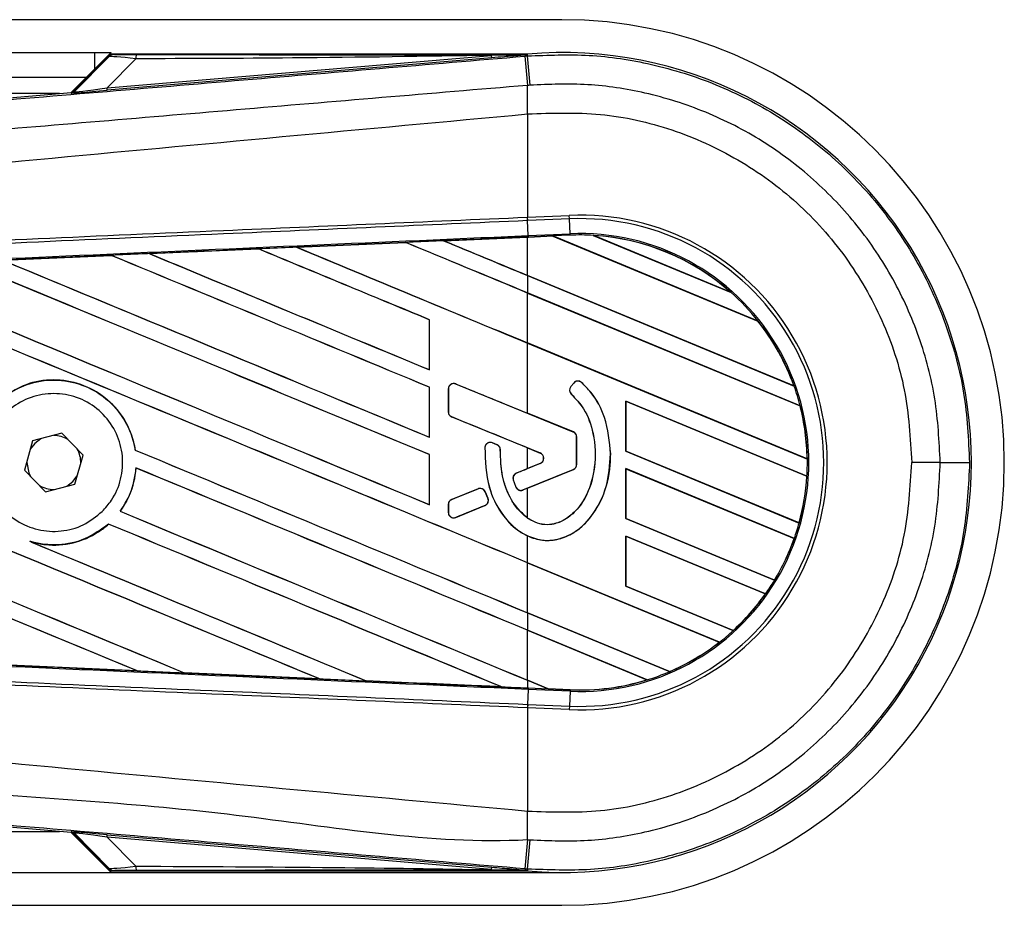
# Model space of a CAD drawing. Header units: millimetres. Extents: x 0 to 420, y 0 to 297.
# Tile 20 of 30: x 214 to 224, y 233 to 242. Entities that reach past the tile are written whole.
import ezdxf

# ---------------------------------------------------------------- set-up
doc = ezdxf.new("R2010")
doc.units = ezdxf.units.MM

msp = doc.modelspace()

# ---------------------------------------------------------------- linework, layer by layer
at = {"color": 7, "linetype": 'Continuous', "lineweight": 25}
for p, q in [((219.6169, 241.8248), (59.6493, 241.8248)), ((62.2888, 241.5049), (215.0579, 241.5049)), ((215.2178, 241.5049), (214.8275, 241.1145)), ((215.213, 241.4849), (214.8563, 241.1283)), ((214.8589, 241.1229), (215.1963, 241.4625)), ((215.0579, 241.5049), (215.2178, 241.5049)), ((215.0579, 241.3449), (215.0579, 241.5049)), ((215.1781, 241.1606), (218.9321, 241.4771)), ((215.4593, 241.4436), (215.1781, 241.1606)), ((218.9342, 241.4528), (215.1801, 241.1363)), ((219.2802, 241.49), (215.2252, 241.49)), ((218.9342, 241.4528), (218.9321, 241.4771)), ((219.2566, 241.4692), (219.2826, 241.4714)), ((219.2802, 241.49), (219.2725, 241.4815)), ((219.2726, 241.4823), (219.2725, 241.4815)), ((219.2726, 241.4823), (219.2802, 241.49)), ((219.2802, 241.49), (219.281, 241.49)), ((219.2802, 241.49), (219.2802, 241.49)), ((219.2826, 241.4714), (219.281, 241.49)), ((66.5846, 241.2649), (214.9779, 241.2649)), ((215.1801, 241.1363), (215.1781, 241.1606)), ((214.714, 241.1049), (190.0229, 241.1049)), ((205.3378, 240.3143), (214.8264, 241.1144)), ((214.829, 241.109), (214.8264, 241.1144)), ((214.8563, 241.1283), (214.8589, 241.1229)), ((219.2828, 240.9058), (219.283, 240.9059)), ((219.2828, 240.9058), (219.2828, 239.8987)), ((219.2828, 239.8987), (219.2819, 239.8986)), ((219.2828, 239.8987), (219.6892, 239.9164)), ((219.2843, 239.8647), (219.2828, 239.8987)), ((219.6907, 239.8825), (219.6892, 239.9164)), ((219.2898, 239.7191), (219.2834, 239.8647)), ((219.2843, 239.8647), (219.2834, 239.8647)), ((219.6907, 239.8825), (219.2843, 239.8647)), ((219.697, 239.7369), (219.6907, 239.8825)), ((218.4619, 239.6689), (219.2828, 239.7048)), ((219.5303, 239.7142), (219.2828, 239.7034)), ((219.2828, 239.7048), (219.2904, 239.7052)), ((219.2828, 239.3296), (219.2828, 239.7034)), ((219.2898, 239.7191), (219.697, 239.7369)), ((219.2904, 239.7052), (219.5289, 239.7156)), ((219.529, 239.7155), (219.2904, 239.7051)), ((219.2904, 239.7051), (219.2904, 239.7052)), ((219.6976, 239.7229), (219.5289, 239.7156)), ((221.5327, 238.8856), (219.5289, 239.7156)), ((219.529, 239.7155), (219.5303, 239.7142)), ((219.5303, 239.7142), (221.5309, 238.8856)), ((219.6976, 239.7229), (219.697, 239.7369)), ((219.924, 239.7213), (221.2695, 239.164)), ((219.9241, 239.7212), (219.924, 239.7213)), ((219.9301, 239.7195), (219.9241, 239.7212)), ((221.2639, 239.167), (219.9301, 239.7195)), ((217.0258, 239.606), (218.092, 239.6527)), ((217.026, 239.6059), (217.0258, 239.606)), ((218.0921, 239.6527), (217.026, 239.6059)), ((217.0306, 239.6048), (217.026, 239.6059)), ((218.092, 239.6527), (218.0921, 239.6527)), ((218.0921, 239.6527), (218.0934, 239.6514)), ((218.462, 239.6689), (218.4619, 239.6689)), ((218.4666, 239.6677), (218.462, 239.6689)), ((214.1562, 239.4794), (215.2189, 239.5264)), ((215.2189, 239.5264), (215.2191, 239.5263)), ((215.2191, 239.5263), (215.2204, 239.525)), ((215.5906, 239.5428), (216.6553, 239.5897)), ((215.5909, 239.5427), (215.5906, 239.5428)), ((215.5954, 239.5416), (215.5909, 239.5427)), ((216.6553, 239.5897), (216.6554, 239.5896)), ((216.6554, 239.5896), (216.6568, 239.5883)), ((221.8828, 238.2527), (219.2828, 239.3296)), ((219.2828, 239.3289), (219.2828, 239.1595)), ((219.2828, 239.3289), (221.8849, 238.2511)), ((221.9442, 238.0572), (219.2828, 239.1595)), ((219.2828, 239.1588), (221.9428, 238.057)), ((219.2828, 238.6717), (219.2828, 239.1588)), ((221.2693, 239.164), (221.2639, 239.167)), ((221.2695, 239.164), (221.2693, 239.164)), ((218.3243, 238.8986), (218.323, 238.8984)), ((218.323, 238.8984), (218.323, 238.4113)), ((218.3243, 238.41), (218.3243, 238.8986)), ((221.5309, 238.8856), (221.5326, 238.8856)), ((221.5326, 238.8856), (221.5327, 238.8856)), ((222.0121, 237.5412), (219.2828, 238.6717)), ((219.2828, 237.9858), (219.2828, 238.6709)), ((219.2828, 238.6709), (222.0135, 237.5398)), ((218.323, 238.4113), (218.3243, 238.41)), ((218.5818, 238.2713), (218.5821, 238.2719)), ((219.729, 237.8029), (218.5818, 238.2713)), ((219.7329, 238.281), (219.7038, 238.2462)), ((219.7334, 238.2806), (219.7043, 238.2457)), ((219.7334, 238.2806), (219.7329, 238.281)), ((219.8084, 238.2865), (219.8089, 238.287)), ((218.3243, 238.2406), (218.323, 238.2404)), ((218.323, 238.2404), (218.323, 237.7533)), ((218.3243, 237.7521), (218.3243, 238.2406)), ((218.5086, 238.2226), (218.5086, 238.0001)), ((218.5094, 238.2226), (218.5086, 238.2226)), ((218.5094, 238.2226), (218.5094, 238.0001)), ((219.7043, 238.2457), (219.7038, 238.2462)), ((219.7102, 238.1724), (219.7097, 238.1718)), ((221.8848, 238.2511), (221.8828, 238.2527)), ((221.8849, 238.2511), (221.8848, 238.2511)), ((222.0098, 237.372), (220.2412, 238.1046)), ((220.2412, 238.1046), (220.2412, 237.616)), ((220.2426, 238.1033), (220.2412, 238.1046)), ((220.2426, 237.6162), (220.2426, 238.1033)), ((220.2426, 238.1033), (222.0084, 237.3719)), ((218.5094, 238.0001), (218.5086, 238.0001)), ((219.7293, 237.8035), (219.2828, 237.9858)), ((221.9428, 238.057), (221.9442, 238.0572)), ((221.9442, 238.0572), (221.9442, 238.0572)), ((218.5421, 237.9514), (218.5418, 237.9507)), ((218.5421, 237.9514), (219.4059, 237.5987)), ((214.7378, 237.7902), (214.4514, 237.7171)), ((214.9443, 237.5788), (214.7378, 237.7902)), ((219.729, 237.8029), (219.7293, 237.8035)), ((214.4514, 237.7171), (214.3716, 237.4325)), ((218.323, 237.7533), (218.3243, 237.7521)), ((218.9389, 237.6971), (218.9392, 237.6978)), ((218.9845, 237.6781), (218.9389, 237.6971)), ((218.9845, 237.6781), (218.9847, 237.6787)), ((219.7618, 237.7542), (219.7625, 237.7542)), ((219.7618, 237.4876), (219.7618, 237.7542)), ((219.7625, 237.4876), (219.7625, 237.7542)), ((215.4535, 237.6265), (215.4521, 237.6263)), ((218.3243, 237.5826), (218.323, 237.5825)), ((218.323, 237.5825), (218.323, 237.0954)), ((218.3243, 237.0941), (218.3243, 237.5826)), ((218.8661, 237.6517), (218.8654, 237.6517)), ((219.0167, 237.6296), (219.0174, 237.6296)), ((219.2828, 237.6482), (219.4056, 237.5981)), ((219.2828, 237.4466), (219.2828, 237.6482)), ((219.4059, 237.5987), (219.4056, 237.5981)), ((220.0932, 237.5889), (220.0939, 237.5889)), ((220.2412, 237.616), (220.2426, 237.6162)), ((220.2412, 237.616), (221.9337, 236.9149)), ((221.9326, 236.9161), (220.2426, 237.6162)), ((214.3941, 237.5127), (214.394, 237.5057)), ((214.8645, 237.2942), (214.9443, 237.5788)), ((219.4059, 237.4961), (219.1732, 237.4011)), ((219.4056, 237.4968), (219.2828, 237.4466)), ((219.4059, 237.4961), (219.4056, 237.4968)), ((219.7618, 237.4876), (219.7625, 237.4876)), ((222.0135, 237.5398), (222.0121, 237.5412)), ((222.0135, 237.5398), (222.0135, 237.5398)), ((223.3107, 237.5057), (223.0324, 237.5057)), ((214.3716, 237.4325), (214.5781, 237.2211)), ((215.4595, 237.4529), (215.4608, 237.4516)), ((219.1732, 237.4011), (219.1729, 237.4018)), ((219.2365, 237.2378), (219.729, 237.4389)), ((219.2828, 237.256), (219.7293, 237.4383)), ((219.729, 237.4389), (219.7293, 237.4383)), ((221.8866, 236.7651), (220.2412, 237.4466)), ((220.2412, 237.4466), (220.2412, 236.958)), ((220.2426, 237.4453), (220.2412, 237.4466)), ((220.2426, 236.9582), (220.2426, 237.4453)), ((220.2426, 237.4453), (221.8851, 236.765)), ((214.5781, 237.2211), (214.8645, 237.2942)), ((219.1427, 237.3371), (219.1421, 237.3369)), ((222.0084, 237.3719), (222.0097, 237.372)), ((222.0097, 237.372), (222.0098, 237.372)), ((218.7996, 237.2486), (218.5421, 237.1435)), ((218.7996, 237.2486), (218.7993, 237.2492)), ((218.8678, 237.2207), (218.8684, 237.2209)), ((218.8954, 237.1564), (218.8678, 237.2207)), ((218.8684, 237.2209), (218.896, 237.1567)), ((219.168, 237.2665), (219.1673, 237.2662)), ((219.2365, 237.2378), (219.2368, 237.2372)), ((219.2828, 236.9641), (219.2828, 237.256)), ((218.5421, 237.1435), (218.5418, 237.1441)), ((218.8954, 237.1564), (218.896, 237.1567)), ((215.3066, 237.0294), (215.3049, 237.0294)), ((218.323, 237.0954), (218.3243, 237.0941)), ((218.5094, 237.0948), (218.5086, 237.0948)), ((218.5086, 237.0948), (218.5086, 237.0192)), ((218.5094, 237.0192), (218.5086, 237.0192)), ((218.5094, 237.0948), (218.5094, 237.0192)), ((218.5818, 236.9705), (218.8669, 237.0869)), ((218.8669, 237.0869), (218.8672, 237.0863)), ((218.5818, 236.9705), (218.5821, 236.9699)), ((220.2412, 236.958), (220.2426, 236.9582)), ((220.2412, 236.958), (221.6932, 236.3566)), ((221.6922, 236.3577), (220.2426, 236.9582)), ((221.9337, 236.9149), (221.9326, 236.9161)), ((221.9337, 236.9149), (221.9337, 236.9149)), ((215.1922, 236.9056), (215.193, 236.9045)), ((214.4415, 236.73), (214.4236, 236.7367)), ((219.2828, 236.5277), (219.2828, 236.7895)), ((221.6059, 236.2234), (220.2412, 236.7887)), ((220.2412, 236.7887), (220.2412, 236.3001)), ((220.2426, 236.7873), (220.2412, 236.7887)), ((220.2426, 236.7873), (221.6042, 236.2234)), ((220.2426, 236.3002), (220.2426, 236.7873)), ((221.8851, 236.765), (221.8866, 236.7651)), ((221.8866, 236.7651), (221.8866, 236.7651)), ((221.155, 235.7522), (219.2828, 236.5277)), ((219.2828, 236.5269), (221.1528, 235.7524)), ((219.2828, 236.0398), (219.2828, 236.5269)), ((221.6932, 236.3566), (221.6922, 236.3577)), ((221.6932, 236.3566), (221.6932, 236.3566)), ((220.2412, 236.3001), (220.2426, 236.3002)), ((220.2412, 236.3001), (221.2898, 235.8657)), ((221.289, 235.8668), (220.2426, 236.3002)), ((221.6042, 236.2234), (221.6059, 236.2234)), ((221.6059, 236.2234), (221.6059, 236.2234)), ((220.6669, 235.4665), (219.2828, 236.0398)), ((219.2828, 236.0391), (220.6679, 235.4654)), ((219.2828, 236.0391), (219.2828, 235.8697)), ((220.4513, 235.3857), (219.2828, 235.8697)), ((219.2828, 235.869), (220.4482, 235.3862)), ((219.2828, 235.3819), (219.2828, 235.869)), ((221.2898, 235.8657), (221.289, 235.8668)), ((221.2898, 235.8657), (221.2898, 235.8657)), ((221.1528, 235.7524), (221.1549, 235.7522)), ((221.1549, 235.7522), (221.155, 235.7522)), ((215.4722, 235.4738), (214.1555, 235.5319)), ((215.4719, 235.4739), (215.4662, 235.4755)), ((215.4719, 235.4739), (215.4722, 235.4738)), ((215.9303, 235.455), (215.932, 235.4536)), ((215.9321, 235.4535), (215.932, 235.4536)), ((217.2505, 235.3955), (215.9321, 235.4535)), ((217.2503, 235.3956), (217.2446, 235.3972)), ((217.2503, 235.3956), (217.2505, 235.3955)), ((217.7066, 235.3769), (217.7083, 235.3755)), ((217.7084, 235.3754), (217.7083, 235.3755)), ((219.4824, 235.2992), (219.2828, 235.3819)), ((219.2828, 235.3811), (219.4842, 235.2977)), ((219.2828, 235.3811), (219.2828, 235.3065)), ((220.4482, 235.3862), (220.4513, 235.3857)), ((220.4513, 235.3857), (220.4513, 235.3857)), ((220.6678, 235.4654), (220.6669, 235.4665)), ((220.6679, 235.4654), (220.6678, 235.4654)), ((219.027, 235.3177), (219.0213, 235.3193)), ((219.027, 235.3177), (219.0272, 235.3177)), ((219.2828, 235.3065), (219.2904, 235.3062)), ((219.2898, 235.2922), (219.2834, 235.1466)), ((219.697, 235.2744), (219.2898, 235.2922)), ((219.2904, 235.3062), (219.4842, 235.2977)), ((219.4824, 235.2992), (219.4841, 235.2978)), ((219.6977, 235.2898), (219.4824, 235.2992)), ((219.4841, 235.2978), (219.6976, 235.2884)), ((219.6976, 235.2884), (219.4842, 235.2977)), ((219.6976, 235.2884), (219.697, 235.2744)), ((219.6976, 235.2884), (219.6977, 235.2898)), ((219.6976, 235.2884), (219.6976, 235.2884)), ((219.697, 235.2744), (219.6907, 235.1288)), ((219.2819, 235.1127), (219.2828, 235.1127)), ((219.2843, 235.1466), (219.2828, 235.1127)), ((219.2828, 235.1127), (219.2828, 234.1055)), ((219.6892, 235.0949), (219.2828, 235.1127)), ((219.2834, 235.1466), (219.2843, 235.1466)), ((219.2843, 235.1466), (219.6907, 235.1288)), ((219.6907, 235.1288), (219.6892, 235.0949)), ((214.8264, 233.8969), (205.3378, 234.697)), ((219.2828, 234.1055), (219.283, 234.1055)), ((190.0229, 233.9064), (214.714, 233.9064)), ((214.8264, 233.8969), (214.829, 233.9024)), ((214.8275, 233.8968), (215.2178, 233.5065)), ((214.8589, 233.8885), (214.8563, 233.883)), ((214.8563, 233.883), (215.213, 233.5264)), ((215.1963, 233.5488), (214.8589, 233.8885)), ((215.1781, 233.8508), (215.1801, 233.875)), ((218.9321, 233.5342), (215.1781, 233.8508)), ((215.1781, 233.8508), (215.4593, 233.5677)), ((215.1801, 233.875), (218.9342, 233.5585)), ((218.9321, 233.5342), (218.9342, 233.5585)), ((166.3477, 233.5065), (215.2178, 233.5065)), ((215.2178, 233.5065), (219.6169, 233.5065)), ((215.2252, 233.5213), (219.2802, 233.5213)), ((219.2826, 233.5399), (219.2566, 233.5421)), ((219.2725, 233.5298), (219.2802, 233.5214)), ((219.2725, 233.5298), (219.2726, 233.529)), ((219.2726, 233.529), (219.2802, 233.5213)), ((219.281, 233.5213), (219.2802, 233.5214)), ((219.2802, 233.5213), (219.2802, 233.5214)), ((219.2826, 233.5399), (219.281, 233.5213)), ((166.3477, 233.1865), (219.6169, 233.1865))]:
    msp.add_line(p, q, dxfattribs=at)
at = {"color": 7, "linetype": 'Continuous', "lineweight": 25, "flags": 128}
for points in [[(219.2726, 241.4823), (219.0819, 241.4794), (218.9321, 241.4771)], [(214.5321, 237.7377), (214.4713, 237.6923), (214.4289, 237.6369)], [(214.394, 237.5057), (214.4141, 237.4047), (214.4298, 237.3729)], [(214.7838, 237.2736), (214.8446, 237.319), (214.887, 237.3744)], [(219.2904, 235.3062), (219.2904, 235.3058), (219.2903, 235.305), (219.2903, 235.3038), (219.2902, 235.3022), (219.2901, 235.3002), (219.29, 235.2979), (219.2899, 235.2952), (219.2898, 235.2922)], [(218.9321, 233.5342), (219.1228, 233.5313), (219.2726, 233.529)]]:
    msp.add_lwpolyline(points, dxfattribs=at)
at = {"color": 7, "linetype": 'Continuous', "lineweight": 25}
for centre, radius, start, end in [((219.6169, 237.5057), 4.3191, 270, 90), ((215.6299, 241.4502), 0.1707, 168.48217, 182.22881), ((374.1964, 254.3118), 155.4711, 184.738282, 184.843724), ((219.6169, 237.5057), 3.9985, 265.18028, 94.81972), ((-192.3264, 206.543), 413.0883, 4.810709, 4.850394), ((173.0947, 240.6242), 46.1892, 0.34933, 0.69448), ((214.8249, 241.1568), 0.048, 274.82136, 314.99836), ((219.7944, 237.5057), 2.4131, 267.5, 92.5), ((219.7944, 237.5057), 2.3791, 267.5, 92.5), ((219.7944, 237.5057), 2.2334, 267.5, 92.5), ((219.7944, 237.5057), 2.2194, 86.65309, 92.5), ((219.7944, 237.5057), 2.2194, 48.34691, 86.65309), ((219.7944, 237.5057), 2.2193, 48.35056, 86.64944), ((219.7944, 237.5057), 2.218, 48.50755, 86.49245), ((219.7944, 237.5057), 2.2194, 38.44471, 48.34691), ((219.7944, 237.5057), 2.218, 19.68237, 38.47326), ((219.7944, 237.5057), 2.2193, 19.6263, 38.44589), ((219.7944, 237.5057), 2.2194, 19.62504, 38.44471), ((218.562, 238.2226), 0.0526, 67.79071, 180), ((219.7738, 238.2469), 0.0533, 48.8059, 140.16689), ((219.7738, 238.2469), 0.0526, 48.8059, 140.16689), ((219.7447, 238.212), 0.0533, 140.16689, 228.97709), ((219.7447, 238.212), 0.0526, 140.16689, 228.97709), ((219.7944, 237.5057), 2.2194, 14.38831, 19.62504), ((218.562, 238.0001), 0.0526, 180, 247.79071), ((219.7944, 237.5057), 2.218, 0.91722, 14.39314), ((219.7944, 237.5057), 2.2194, 0.8818, 14.38831), ((219.7944, 237.5057), 2.2193, 0.88252, 14.38869), ((219.7092, 237.7542), 0.0526, 0, 67.79071), ((219.7092, 237.7542), 0.0533, 0, 67.79071), ((214.658, 237.5057), 0.2639, 58.46951, 90.18729), ((218.9186, 237.6486), 0.0526, 67.29049, 176.67135), ((214.658, 237.5057), 0.2639, 358.46951, 30.18729), ((218.9641, 237.6296), 0.0526, 0.035, 67.29049), ((219.385, 237.5474), 0.0547, 292.20926, 67.79071), ((219.385, 237.5474), 0.0554, 292.20926, 67.79071), ((219.7092, 237.4876), 0.0526, 292.20929, 0), ((219.7092, 237.4876), 0.0533, 292.20929, 0), ((219.7944, 237.5057), 2.2194, 356.54814, 0.8818), ((223.3696, 470.6716), 233.1659, 269.985518, 270.05581), ((219.193, 237.3524), 0.0526, 112.20926, 196.93498), ((219.7944, 237.5057), 2.218, 344.58576, 356.54166), ((219.7944, 237.5057), 2.2194, 344.56307, 356.54814), ((219.7944, 237.5057), 2.2193, 344.56347, 356.54818), ((214.658, 237.5057), 0.2639, 238.46951, 270.18729), ((218.8194, 237.1999), 0.0526, 23.24584, 112.20927), ((219.2166, 237.2865), 0.0526, 202.3787, 292.20929), ((218.562, 237.0948), 0.0526, 112.20927, 180), ((218.8471, 237.1356), 0.0526, 292.20926, 23.24584), ((218.562, 237.0192), 0.0526, 180, 292.20926), ((219.7944, 237.5057), 2.2194, 340.50758, 344.56307), ((219.7944, 237.5057), 2.218, 328.83169, 340.49144), ((219.7944, 237.5057), 2.2194, 328.81902, 340.50758), ((219.7944, 237.5057), 2.2193, 328.81915, 340.50735), ((219.7944, 237.5057), 2.2194, 324.70717, 328.81902), ((219.7944, 237.5057), 2.218, 312.36308, 324.68039), ((219.7944, 237.5057), 2.2194, 312.36028, 324.70717), ((219.7944, 237.5057), 2.2193, 312.36013, 324.70666), ((219.7944, 237.5057), 2.2194, 307.80908, 312.36028), ((219.7944, 237.5057), 2.218, 293.16504, 307.76752), ((219.7944, 237.5057), 2.2193, 293.17491, 307.80821), ((219.7944, 237.5057), 2.2194, 293.17547, 307.80908), ((219.7944, 237.5057), 2.2194, 267.5, 287.21651), ((219.7944, 237.5057), 2.2193, 267.5, 287.2149), ((219.7944, 237.5057), 2.218, 267.5, 287.14432), ((219.7944, 237.5057), 2.2194, 287.21651, 293.17547), ((173.0947, 234.3871), 46.1892, 359.30553, 359.65067), ((214.8249, 233.8545), 0.048, 45.00164, 85.17864), ((358.0089, 222.0647), 139.2262, 175.15357, 175.271316), ((-192.3264, 268.4683), 413.0883, 355.149606, 355.189291), ((215.6299, 233.5611), 0.1707, 177.77119, 191.51783)]:
    msp.add_arc(centre, radius, start, end, dxfattribs=at)
for centre, major_axis, ratio, start_param, end_param in [((215.5919, 241.4067), (0.3961, -0.0549), 0.04873, 1.918813, 3.0957), ((215.5919, 241.4867), (0.339, 0.0008), 0.006593, 3.144306, 4.321193), ((215.3925, 241.2061), (0.5338, 0.0835), 0.023912, 3.118332, 4.295219), ((214.8224, 241.1622), (0.0202, -0.0435), 0.999957, 5.93256, 6.63381), ((215.3966, 241.1583), (0.5676, 0.0493), 0.006014, 3.143775, 4.320662), ((219.2828, 237.3073), (137.1401, 5.9895), 0.017438, 1.570035, 1.575986), ((219.4241, 239.759), (0.1049, -0.0435), 0.003688, 0.009544, 0.035417), ((219.2828, 239.9671), (137.2194, -56.8425), 0.008062, 4.69928, 4.715729), ((219.2828, 237.3073), (137.1401, 5.9895), 0.017438, 1.578707, 1.586458), ((219.2828, 239.9671), (137.1394, -56.8093), 0.008062, 4.699305, 4.715729), ((219.2828, 237.8634), (137.2194, -56.8425), 0.008062, 1.574136, 1.582814), ((219.2828, 237.8634), (137.1394, -56.8093), 0.008062, 1.574136, 1.582809), ((219.2828, 240.6251), (137.2194, -56.8425), 0.008062, 4.709746, 4.715729), ((219.2828, 240.6251), (137.1394, -56.8093), 0.008062, 4.709777, 4.715729), ((219.2828, 237.3073), (137.1401, 5.9895), 0.017438, 1.599661, 1.60739), ((219.2828, 236.5475), (137.2194, -56.8425), 0.008062, 1.581121, 1.603757), ((219.2828, 236.5475), (137.1394, -56.8093), 0.008062, 1.581135, 1.603763), ((219.2828, 239.3091), (137.2194, -56.8425), 0.008062, 4.688819, 4.708744), ((219.2828, 237.3073), (137.1401, 5.9895), 0.017438, 1.589184, 1.596926), ((219.2828, 239.3091), (137.1394, -56.8093), 0.008062, 4.688838, 4.70873), ((219.2828, 237.2054), (137.2194, -56.8425), 0.008062, 1.581121, 1.593285), ((219.2828, 237.2054), (137.1394, -56.8093), 0.008062, 1.581135, 1.593286), ((219.2828, 237.9932), (137.2194, -56.8425), 0.008062, 4.667903, 4.708744), ((219.2828, 237.9932), (137.1394, -56.8093), 0.008062, 4.667912, 4.70873), ((219.2828, 235.8895), (137.2194, -56.8425), 0.008062, 1.581121, 1.61423), ((219.2828, 235.8895), (137.1394, -56.8093), 0.008062, 1.581135, 1.614241), ((219.2828, 238.6512), (137.2194, -56.8425), 0.008062, 4.67836, 4.708744), ((219.2828, 238.6512), (137.1394, -56.8093), 0.008062, 4.678374, 4.70873), ((219.2828, 235.2315), (137.2194, -56.8425), 0.008062, 1.574136, 1.624706), ((219.2828, 235.2315), (137.1394, -56.8093), 0.008062, 1.574136, 1.624722), ((219.2828, 232.5997), (137.2194, -56.8425), 0.008062, 1.60191, 1.666675), ((219.2828, 232.5997), (137.1394, -56.8093), 0.008062, 1.60197, 1.666693), ((219.2828, 235.3614), (137.2194, -56.8425), 0.008062, 4.626061, 4.691308), ((219.2828, 235.3614), (137.1394, -56.8093), 0.008062, 4.626066, 4.69128), ((219.2828, 233.2577), (137.2194, -56.8425), 0.008062, 1.588947, 1.65617), ((219.2828, 233.2577), (137.1394, -56.8093), 0.008062, 1.588999, 1.65619), ((219.2828, 239.2793), (137.2194, -56.0284), 0.008079, 4.710581, 4.715688), ((219.2828, 236.3547), (137.2194, -56.0284), 0.008079, 1.574095, 1.579495), ((219.2828, 238.8521), (137.2194, -57.4312), 0.00805, 4.713254, 4.713586), ((219.2828, 237.3353), (137.2194, -56.8425), 0.008062, 4.687809, 4.715729), ((219.2828, 237.3353), (137.1394, -56.8093), 0.008062, 4.687803, 4.715729), ((219.2828, 234.5736), (137.2194, -56.8425), 0.008062, 1.574136, 1.602002), ((219.2828, 234.5736), (137.1394, -56.8093), 0.008062, 1.574136, 1.602009), ((219.2828, 238.7401), (137.2194, 56.0283), 0.008079, 4.708289, 4.70909), ((219.2828, 238.7401), (137.2194, 56.0284), 0.008079, 4.70369, 4.705566), ((219.2828, 235.9625), (137.2194, 56.0284), 0.008079, 1.567497, 1.567833), ((219.2828, 236.6773), (137.2194, -56.8425), 0.008062, 4.686735, 4.715729), ((219.2828, 236.6773), (137.1394, -56.8093), 0.008062, 4.686731, 4.715729), ((219.2828, 235.9625), (137.2194, 56.0283), 0.008079, 1.570526, 1.572604), ((219.2828, 233.9156), (137.2194, -56.8425), 0.008062, 1.575999, 1.603951), ((219.2828, 233.9156), (137.1394, -56.8093), 0.008062, 1.576043, 1.603962), ((219.2828, 236.0193), (137.2194, -56.8425), 0.008062, 4.68031, 4.704255), ((219.2828, 236.0193), (137.1394, -56.8093), 0.008062, 4.68042, 4.704235), ((219.2828, 237.704), (137.1401, -5.9895), 0.017438, 4.67574, 4.685317), ((219.2828, 237.704), (137.1401, -5.9895), 0.017438, 4.688702, 4.698288), ((219.2828, 237.704), (137.1401, -5.9895), 0.017438, 4.701657, 4.711244), ((219.6137, 235.2441), (0.1296, -0.0537), 0.002985, 3.150845, 3.176718), ((214.8224, 233.8491), (-0.0202, -0.0435), 0.999957, 2.790968, 3.492218), ((215.3966, 233.8531), (0.5676, -0.0493), 0.006014, 1.962523, 3.13941), ((215.3925, 233.8053), (0.5338, -0.0835), 0.023912, 1.987967, 3.164853), ((215.5919, 233.6046), (0.3961, 0.0549), 0.04873, 3.187485, 4.364372), ((215.5919, 233.5246), (0.339, -0.0008), 0.006593, 1.961993, 3.13888)]:
    msp.add_ellipse(centre, major_axis=major_axis, ratio=ratio, start_param=start_param, end_param=end_param, dxfattribs=at)
for points, knots in [([(205.3503, 240.3029), (207.1496, 240.4531), (209.8908, 240.6821), (213.5844, 240.9919), (216.4198, 241.2302), (218.3111, 241.3895), (219.2566, 241.4692)], [0, 0, 0, 0, 0.3890527, 0.5926729, 0.7963808, 1, 1, 1, 1]), ([(215.2529, 241.4859), (215.241, 241.4845), (215.2198, 241.4821), (215.2035, 241.4685), (215.1963, 241.4625)], [0, 0, 0, 0, 0.56, 1, 1, 1, 1]), ([(215.1963, 241.4625), (215.1975, 241.4648), (215.1997, 241.4688), (215.2089, 241.48), (215.213, 241.4849)], [0, 0, 0, 0, 0.559392, 1, 1, 1, 1]), ([(215.2252, 241.49), (215.2238, 241.4899), (215.2204, 241.4897), (215.2161, 241.4877), (215.2138, 241.4857), (215.213, 241.4849)], [0, 0, 0, 0, 0.319396, 0.748191, 1, 1, 1, 1]), ([(215.2252, 241.49), (215.2333, 241.4893), (215.2476, 241.4879), (215.2513, 241.4865), (215.2529, 241.4859)], [0, 0, 0, 0, 0.560586, 1, 1, 1, 1]), ([(218.9321, 241.4771), (218.2838, 241.4671), (217.1261, 241.4491), (215.9686, 241.4453), (215.4593, 241.4436)], [0, 0, 0, 0, 0.560025, 1, 1, 1, 1]), ([(215.4626, 241.4843), (216.1741, 241.484), (217.4445, 241.4834), (218.714, 241.4827), (219.2726, 241.4823)], [0, 0, 0, 0, 0.5599728, 1, 1, 1, 1]), ([(219.2725, 241.4815), (219.2703, 241.4813), (219.2648, 241.4809), (219.254, 241.4799), (219.2378, 241.4785), (219.2136, 241.4765), (219.1776, 241.4734), (219.1238, 241.4688), (219.0408, 241.4618), (218.9748, 241.4563), (218.9342, 241.4528)], [0, 0, 0, 0, 0.019903, 0.051016, 0.096956, 0.165039, 0.266176, 0.416654, 0.640776, 1, 1, 1, 1]), ([(219.2826, 241.4714), (219.4828, 241.4795), (219.8881, 241.4959), (220.5097, 241.4004), (221.1343, 241.2056), (221.7313, 240.8996), (222.2734, 240.4945), (222.7354, 240.0085), (223.1133, 239.4467), (223.3868, 238.8352), (223.5634, 238.1802), (223.5855, 237.7327), (223.5967, 237.5058)], [0, 0, 0, 0, 0.09123, 0.184622, 0.285093, 0.388477, 0.488947, 0.59233, 0.692799, 0.796181, 0.896635, 1, 1, 1, 1]), ([(219.2805, 241.1841), (219.2805, 241.1841), (218.3329, 241.1047), (216.4375, 240.9443), (213.5955, 240.7057), (209.8955, 240.3953), (207.1501, 240.166), (205.3487, 240.0156)], [0, 0, 0, 0, 0.000001, 0.203711, 0.407472, 0.611233, 1, 1, 1, 1]), ([(219.3067, 241.1863), (219.2979, 241.185), (219.2892, 241.1836), (219.2805, 241.1841), (219.2805, 241.1841)], [0, 0, 0, 0, 0.999635, 1, 1, 1, 1]), ([(223.3107, 237.5057), (223.3004, 237.7133), (223.2797, 238.1286), (223.118, 238.7341), (222.8628, 239.3041), (222.5153, 239.8241), (222.0843, 240.2771), (221.5845, 240.6528), (221.0278, 240.9378), (220.4506, 241.1196), (219.8708, 241.2085), (219.4947, 241.1937), (219.3067, 241.1863)], [0, 0, 0, 0, 0.101916, 0.203834, 0.305753, 0.407671, 0.509602, 0.611531, 0.713462, 0.815393, 0.907696, 1, 1, 1, 1]), ([(205.3499, 239.5379), (205.4036, 239.5465), (205.7353, 239.5998), (207.1904, 239.7479), (210.18, 240.0566), (214.4933, 240.4629), (217.6857, 240.7581), (219.2828, 240.9058)], [0, 0, 0, 0, 0.011701, 0.072209, 0.314194, 0.656887, 1, 1, 1, 1]), ([(219.283, 240.9059), (219.5205, 240.9143), (219.9962, 240.9313), (220.697, 240.7724), (221.3484, 240.4773), (221.9276, 240.0566), (222.4046, 239.5217), (222.7606, 238.9013), (222.9906, 238.2193), (223.0185, 237.7434), (223.0324, 237.5057)], [0, 0, 0, 0, 0.1248804, 0.2501396, 0.3746494, 0.4998125, 0.6247642, 0.7495577, 0.8749238, 1, 1, 1, 1]), ([(205.355, 239.2913), (205.8492, 239.3129), (206.9429, 239.3606), (208.6391, 239.4346), (210.443, 239.5132), (211.7974, 239.5723), (213.1519, 239.6313), (214.5063, 239.6904), (216.7001, 239.7861), (218.2923, 239.8555), (219.2819, 239.8986)], [0, 0, 0, 0, 0.106788, 0.236344, 0.366001, 0.49568, 0.528068, 0.657625, 0.787181, 1, 1, 1, 1]), ([(219.2834, 239.8647), (218.2938, 239.8215), (216.7018, 239.7521), (214.5083, 239.6564), (213.154, 239.5974), (211.7996, 239.5383), (210.4454, 239.4792), (208.6417, 239.4006), (206.9457, 239.3266), (205.852, 239.2789), (205.3579, 239.2573)], [0, 0, 0, 0, 0.212819, 0.342375, 0.471932, 0.50432, 0.633999, 0.763656, 0.893212, 1, 1, 1, 1]), ([(205.5388, 239.1065), (206.0565, 239.13), (207.2788, 239.1855), (208.8559, 239.2566), (210.6215, 239.3359), (212.3887, 239.4149), (214.511, 239.5091), (216.6345, 239.6028), (218.2277, 239.6727), (219.1128, 239.7114), (219.2898, 239.7191)], [0, 0, 0, 0, 0.113301, 0.26751, 0.344613, 0.498822, 0.653031, 0.80724, 0.961449, 1, 1, 1, 1]), ([(219.2904, 239.7051), (219.1134, 239.6974), (218.8373, 239.6853), (218.5612, 239.6732), (218.462, 239.6689)], [0, 0, 0, 0, 0.640923, 1, 1, 1, 1]), ([(219.2904, 239.7052), (219.2904, 239.7054), (219.2904, 239.7059), (219.2902, 239.7087), (219.29, 239.713), (219.2899, 239.7171), (219.2898, 239.7191)], [0, 0, 0, 0, 0.223878, 0.482586, 0.741293, 1, 1, 1, 1]), ([(217.0258, 239.606), (217.0019, 239.6049), (216.8784, 239.5995), (216.7549, 239.5941), (216.6553, 239.5897)], [0, 0, 0, 0, 0.193685, 1, 1, 1, 1]), ([(218.4619, 239.6689), (218.438, 239.6679), (218.3147, 239.6625), (218.1914, 239.6571), (218.092, 239.6527)], [0, 0, 0, 0, 0.193973, 1, 1, 1, 1]), ([(215.2191, 239.5263), (214.9837, 239.5159), (214.6295, 239.5002), (214.2754, 239.4845), (214.1567, 239.4793)], [0, 0, 0, 0, 0.664569, 1, 1, 1, 1]), ([(215.5906, 239.5428), (215.5667, 239.5417), (215.4428, 239.5363), (215.3189, 239.5308), (215.2189, 239.5264)], [0, 0, 0, 0, 0.193054, 1, 1, 1, 1]), ([(216.6554, 239.5896), (216.6489, 239.5893), (216.294, 239.5737), (215.9392, 239.5581), (215.5909, 239.5427)], [0, 0, 0, 0, 0.018364, 1, 1, 1, 1]), ([(215.4535, 237.6265), (215.45, 237.6465), (215.4308, 237.7552), (215.3507, 237.9441), (215.1672, 238.1487), (214.9253, 238.2814), (214.6543, 238.3254), (214.3921, 238.2836), (214.2475, 238.1953), (214.1804, 238.1542)], [0, 0, 0, 0, 0.037003, 0.201035, 0.365092, 0.52921, 0.69341, 0.857687, 1, 1, 1, 1]), ([(214.1812, 238.1531), (214.2415, 238.1906), (214.3785, 238.2758), (214.6313, 238.3236), (214.9032, 238.2872), (215.1485, 238.1614), (215.3372, 237.962), (215.4258, 237.7689), (215.4471, 237.6534), (215.4521, 237.6263)], [0, 0, 0, 0, 0.128694, 0.292951, 0.457245, 0.621517, 0.785717, 0.949832, 1, 1, 1, 1]), ([(218.5821, 238.2719), (218.5764, 238.2736), (218.565, 238.2771), (218.5469, 238.2747), (218.5304, 238.2669), (218.5176, 238.2539), (218.5099, 238.2384), (218.509, 238.2275), (218.5086, 238.2226)], [0, 0, 0, 0, 0.1692483, 0.3414713, 0.5136948, 0.6859172, 0.858137, 1, 1, 1, 1]), ([(220.0932, 237.5889), (220.0815, 237.7097), (220.0609, 237.9235), (219.9374, 238.1587), (219.84, 238.2552), (219.8084, 238.2865)], [0, 0, 0, 0, 0.468022, 0.827948, 1, 1, 1, 1]), ([(220.0939, 237.5889), (220.0822, 237.7098), (220.0616, 237.9237), (219.938, 238.1591), (219.8404, 238.2557), (219.8089, 238.287)], [0, 0, 0, 0, 0.467998, 0.82794, 1, 1, 1, 1]), ([(215.131, 237.0282), (215.0721, 236.9803), (214.9542, 236.8845), (214.7298, 236.8254), (214.5011, 236.839), (214.2891, 236.929), (214.119, 237.0837), (214.0097, 237.2861), (213.9737, 237.5132), (214.0147, 237.7393), (214.1282, 237.9391), (214.3015, 238.0901), (214.515, 238.1753), (214.7448, 238.185), (214.9649, 238.118), (215.1503, 237.9819), (215.2802, 237.7922), (215.3402, 237.57), (215.3225, 237.3415), (215.2439, 237.1549), (215.1624, 237.0634), (215.131, 237.0282)], [0, 0, 0, 0, 0.053701, 0.107401, 0.161118, 0.214849, 0.268575, 0.322276, 0.375942, 0.429583, 0.483224, 0.536891, 0.590592, 0.644318, 0.698049, 0.751765, 0.805459, 0.859132, 0.91279, 0.966445, 1, 1, 1, 1]), ([(219.7102, 238.1724), (219.7528, 238.1265), (219.8543, 238.0172), (219.9409, 237.7665), (219.9516, 237.4768), (219.8834, 237.2143), (219.7675, 237.038), (219.6441, 236.94), (219.5287, 236.8974), (219.4248, 236.8968), (219.3279, 236.9309), (219.2104, 237.0119), (219.1016, 237.1635), (219.0247, 237.3839), (219.0195, 237.5434), (219.0167, 237.6296)], [0, 0, 0, 0, 0.074435, 0.177241, 0.308602, 0.417464, 0.496355, 0.557068, 0.603022, 0.641045, 0.678953, 0.724301, 0.809966, 0.897223, 1, 1, 1, 1]), ([(219.7097, 238.1718), (219.7523, 238.126), (219.8537, 238.0168), (219.9402, 237.7664), (219.9509, 237.4769), (219.8827, 237.2147), (219.767, 237.0385), (219.6438, 236.9407), (219.5286, 236.8981), (219.4251, 236.8976), (219.3444, 236.9253), (219.3002, 236.9531), (219.2828, 236.9641)], [0, 0, 0, 0, 0.105797, 0.251954, 0.438745, 0.593524, 0.705651, 0.791916, 0.85718, 0.911157, 0.96497, 1, 1, 1, 1]), ([(218.5086, 238.0001), (218.5092, 237.9941), (218.5104, 237.9821), (218.5196, 237.9662), (218.5309, 237.9559), (218.539, 237.952), (218.5418, 237.9507)], [0, 0, 0, 0, 0.284475, 0.569451, 0.85443, 1, 1, 1, 1]), ([(218.9392, 237.6978), (218.9336, 237.6995), (218.9222, 237.7031), (218.904, 237.7009), (218.8875, 237.6932), (218.8746, 237.6803), (218.8672, 237.6657), (218.8659, 237.6557), (218.8654, 237.6517)], [0, 0, 0, 0, 0.17349, 0.35015, 0.52681, 0.70347, 0.880129, 1, 1, 1, 1]), ([(219.0174, 237.6296), (219.0169, 237.6356), (219.0157, 237.6476), (219.0065, 237.6635), (218.9953, 237.6737), (218.9873, 237.6775), (218.9847, 237.6787)], [0, 0, 0, 0, 0.286752, 0.574018, 0.861284, 1, 1, 1, 1]), ([(218.8654, 237.6517), (218.8698, 237.5204), (218.8774, 237.2942), (219.0082, 237.0189), (219.1505, 236.8626), (219.2495, 236.8079), (219.2828, 236.7895)], [0, 0, 0, 0, 0.3858589, 0.6649336, 0.8871478, 1, 1, 1, 1]), ([(218.8661, 237.6517), (218.8706, 237.5205), (218.8782, 237.2947), (219.0085, 237.0182), (219.1654, 236.851), (219.3268, 236.7619), (219.483, 236.738), (219.633, 236.7667), (219.7906, 236.8511), (219.9472, 237.0175), (220.0699, 237.2758), (220.0852, 237.4812), (220.0932, 237.5889)], [0, 0, 0, 0, 0.1653636, 0.2847889, 0.379918, 0.4532243, 0.5152242, 0.5771012, 0.6445431, 0.7395039, 0.8633961, 1, 1, 1, 1]), ([(219.2828, 236.9641), (219.2488, 236.9944), (219.1567, 237.0768), (219.0458, 237.2815), (219.019, 237.4848), (219.0177, 237.6087), (219.0174, 237.6296)], [0, 0, 0, 0, 0.183785, 0.498377, 0.915438, 1, 1, 1, 1]), ([(219.2828, 236.7895), (219.3334, 236.7712), (219.4324, 236.7355), (219.5907, 236.7532), (219.7385, 236.8169), (219.8908, 236.9452), (220.0309, 237.1685), (220.089, 237.4039), (220.093, 237.5532), (220.0939, 237.5889)], [0, 0, 0, 0, 0.118119, 0.231323, 0.343868, 0.472496, 0.667889, 0.920455, 1, 1, 1, 1]), ([(223.5967, 237.5058), (223.5861, 237.2852), (223.5646, 236.8377), (223.3911, 236.1882), (223.1165, 235.5704), (222.7434, 235.0128), (222.2783, 234.5212), (221.7421, 234.1185), (221.1404, 233.8082), (220.5206, 233.6133), (219.893, 233.5158), (219.4876, 233.5318), (219.2826, 233.5399)], [0, 0, 0, 0, 0.100465, 0.203843, 0.304309, 0.407689, 0.508155, 0.611535, 0.712002, 0.815383, 0.906611, 1, 1, 1, 1]), ([(219.283, 234.1055), (219.5205, 234.097), (219.9962, 234.08), (220.697, 234.2389), (221.3484, 234.534), (221.9276, 234.9547), (222.4046, 235.4896), (222.7606, 236.11), (222.9906, 236.792), (223.0185, 237.268), (223.0324, 237.5057)], [0, 0, 0, 0, 0.12488, 0.25014, 0.374649, 0.499812, 0.624764, 0.749558, 0.874924, 1, 1, 1, 1]), ([(219.3067, 233.825), (219.4947, 233.8177), (219.8708, 233.8029), (220.4506, 233.8917), (221.0278, 234.0735), (221.5845, 234.3585), (222.0843, 234.7343), (222.5153, 235.1872), (222.8628, 235.7072), (223.118, 236.2772), (223.2797, 236.8828), (223.3004, 237.298), (223.3107, 237.5057)], [0, 0, 0, 0, 0.092304, 0.184607, 0.286538, 0.388469, 0.490398, 0.592329, 0.694247, 0.796166, 0.898084, 1, 1, 1, 1]), ([(215.4595, 237.4529), (215.4458, 237.3631), (215.4224, 237.2108), (215.3391, 237.0822), (215.3049, 237.0294)], [0, 0, 0, 0, 0.589427, 1, 1, 1, 1]), ([(215.3066, 237.0294), (215.3337, 237.071), (215.4101, 237.1881), (215.4516, 237.3385), (215.4599, 237.4399), (215.4608, 237.4516)], [0, 0, 0, 0, 0.327224, 0.922547, 1, 1, 1, 1]), ([(219.1729, 237.4018), (219.1677, 237.399), (219.1571, 237.3935), (219.1458, 237.3791), (219.1396, 237.362), (219.1393, 237.3473), (219.1415, 237.3392), (219.1421, 237.3369)], [0, 0, 0, 0, 0.22404, 0.452093, 0.680146, 0.908199, 1, 1, 1, 1]), ([(219.1421, 237.3369), (219.1439, 237.3309), (219.1477, 237.3188), (219.1559, 237.2952), (219.1628, 237.2778), (219.1673, 237.2662)], [0, 0, 0, 0, 0.252074, 0.504148, 1, 1, 1, 1]), ([(219.1427, 237.3371), (219.1446, 237.3311), (219.1484, 237.319), (219.1565, 237.2954), (219.1634, 237.278), (219.168, 237.2665)], [0, 0, 0, 0, 0.252297, 0.504594, 1, 1, 1, 1]), ([(218.8684, 237.2209), (218.8656, 237.2261), (218.8598, 237.2366), (218.8453, 237.2476), (218.8281, 237.2535), (218.812, 237.2535), (218.8028, 237.2504), (218.7993, 237.2492)], [0, 0, 0, 0, 0.213159, 0.430344, 0.647531, 0.864719, 1, 1, 1, 1]), ([(219.1673, 237.2662), (219.1701, 237.261), (219.1757, 237.2504), (219.1901, 237.2392), (219.2072, 237.2331), (219.2235, 237.2328), (219.233, 237.2359), (219.2368, 237.2372)], [0, 0, 0, 0, 0.211277, 0.426368, 0.64146, 0.856552, 1, 1, 1, 1]), ([(218.5418, 237.1441), (218.5366, 237.1414), (218.526, 237.1358), (218.5147, 237.1214), (218.5093, 237.107), (218.5088, 237.0979), (218.5086, 237.0948)], [0, 0, 0, 0, 0.27985, 0.564821, 0.849789, 1, 1, 1, 1]), ([(218.8672, 237.0863), (218.8724, 237.089), (218.883, 237.0946), (218.8943, 237.109), (218.9005, 237.126), (218.9008, 237.1427), (218.8975, 237.1525), (218.896, 237.1567)], [0, 0, 0, 0, 0.208496, 0.420751, 0.633005, 0.845258, 1, 1, 1, 1]), ([(218.5086, 237.0192), (218.5092, 237.0132), (218.5104, 237.0013), (218.5196, 236.9853), (218.5331, 236.9732), (218.55, 236.9663), (218.5671, 236.9651), (218.5775, 236.9684), (218.5821, 236.9699)], [0, 0, 0, 0, 0.1719146, 0.3441327, 0.5163521, 0.6885744, 0.8607991, 1, 1, 1, 1]), ([(215.1922, 236.9056), (215.1191, 236.8523), (214.9726, 236.7455), (214.7014, 236.6887), (214.5161, 236.709), (214.4267, 236.7358), (214.4236, 236.7367)], [0, 0, 0, 0, 0.328347, 0.658119, 0.988009, 1, 1, 1, 1]), ([(214.4415, 236.73), (214.4863, 236.72), (214.6193, 236.6902), (214.8497, 236.7092), (215.0589, 236.7957), (215.1611, 236.8785), (215.193, 236.9045)], [0, 0, 0, 0, 0.17129, 0.508755, 0.846203, 1, 1, 1, 1]), ([(219.2898, 235.2922), (219.1128, 235.2999), (218.2277, 235.3386), (216.6345, 235.4085), (214.511, 235.5022), (212.3887, 235.5965), (210.6216, 235.6754), (208.8559, 235.7547), (207.2202, 235.8285), (205.9395, 235.8866), (205.3633, 235.9128)], [0, 0, 0, 0, 0.038064, 0.190322, 0.342581, 0.49484, 0.647098, 0.723226, 0.875485, 1, 1, 1, 1]), ([(219.2819, 235.1127), (218.2923, 235.1558), (216.7001, 235.2253), (214.5063, 235.3209), (213.1519, 235.38), (211.7974, 235.4391), (210.443, 235.4981), (208.6391, 235.5768), (206.9429, 235.6507), (205.8492, 235.6984), (205.355, 235.72)], [0, 0, 0, 0, 0.212819, 0.342375, 0.471932, 0.50432, 0.633999, 0.763656, 0.893213, 1, 1, 1, 1]), ([(205.3579, 235.754), (205.852, 235.7324), (206.9457, 235.6847), (208.6417, 235.6108), (210.4454, 235.5321), (211.7996, 235.473), (213.154, 235.414), (214.5083, 235.3549), (216.7018, 235.2592), (218.2938, 235.1898), (219.2834, 235.1466)], [0, 0, 0, 0, 0.106787, 0.236344, 0.366001, 0.49568, 0.528068, 0.657625, 0.787181, 1, 1, 1, 1]), ([(205.3499, 235.4734), (205.4036, 235.4648), (205.7353, 235.4116), (207.1904, 235.2634), (210.18, 234.9547), (214.4933, 234.5485), (217.6857, 234.2532), (219.2828, 234.1055)], [0, 0, 0, 0, 0.011701, 0.072209, 0.314194, 0.656887, 1, 1, 1, 1]), ([(214.1551, 235.5321), (214.2744, 235.5268), (214.7133, 235.5074), (215.1522, 235.488), (215.4719, 235.4739)], [0, 0, 0, 0, 0.271813, 1, 1, 1, 1]), ([(215.4722, 235.4738), (215.4961, 235.4727), (215.6157, 235.4674), (215.7691, 235.4607), (215.8984, 235.455), (215.9321, 235.4535)], [0, 0, 0, 0, 0.156048, 0.780239, 1, 1, 1, 1]), ([(215.932, 235.4536), (216.1666, 235.4432), (216.606, 235.4239), (217.0455, 235.4046), (217.2503, 235.3956)], [0, 0, 0, 0, 0.533974, 1, 1, 1, 1]), ([(217.2505, 235.3955), (217.2744, 235.3944), (217.394, 235.3892), (217.5466, 235.3825), (217.6754, 235.3768), (217.7084, 235.3754)], [0, 0, 0, 0, 0.156729, 0.783643, 1, 1, 1, 1]), ([(217.7083, 235.3755), (218.0587, 235.3601), (218.4982, 235.3408), (218.9378, 235.3216), (219.027, 235.3177)], [0, 0, 0, 0, 0.797116, 1, 1, 1, 1]), ([(219.0272, 235.3177), (218.9526, 235.3209), (218.513, 235.3401), (218.0734, 235.3594), (217.7084, 235.3754)], [0, 0, 0, 0, 0.169698, 1, 1, 1, 1]), ([(219.0272, 235.3177), (219.0511, 235.3166), (219.1363, 235.3129), (219.2215, 235.3092), (219.2828, 235.3065)], [0, 0, 0, 0, 0.280645, 1, 1, 1, 1]), ([(205.3487, 234.9957), (207.1501, 234.8485), (209.8957, 234.6241), (213.5952, 234.2902), (216.4384, 234.126), (218.3309, 233.7795), (219.2805, 233.8272), (219.2805, 233.8272)], [0, 0, 0, 0, 0.388767, 0.592528, 0.796289, 0.999999, 1, 1, 1, 1]), ([(219.2566, 233.5421), (218.3112, 233.6218), (216.4203, 233.7811), (213.5848, 234.0194), (209.8912, 234.3292), (207.1496, 234.5582), (205.3503, 234.7085)], [0, 0, 0, 0, 0.20362, 0.407241, 0.610948, 1, 1, 1, 1]), ([(219.2805, 233.8272), (219.2805, 233.8272), (219.2892, 233.8265), (219.2979, 233.8258), (219.3067, 233.825)], [0, 0, 0, 0, 0.000365, 1, 1, 1, 1]), ([(215.1963, 233.5488), (215.2057, 233.5414), (215.2224, 233.5282), (215.2436, 233.5263), (215.2529, 233.5254)], [0, 0, 0, 0, 0.56, 1, 1, 1, 1]), ([(215.213, 233.5264), (215.2078, 233.5326), (215.1987, 233.5437), (215.197, 233.5473), (215.1963, 233.5488)], [0, 0, 0, 0, 0.560586, 1, 1, 1, 1]), ([(215.4593, 233.5677), (216.1075, 233.565), (217.265, 233.5602), (218.4227, 233.5422), (218.9321, 233.5342)], [0, 0, 0, 0, 0.559974, 1, 1, 1, 1]), ([(218.9342, 233.5585), (218.9669, 233.5557), (219.0637, 233.5476), (219.1776, 233.538), (219.2566, 233.5312), (219.2725, 233.5298)], [0, 0, 0, 0, 0.289267, 0.85683, 1, 1, 1, 1]), ([(215.213, 233.5264), (215.2141, 233.5254), (215.2166, 233.5232), (215.221, 233.5216), (215.2241, 233.5214), (215.2252, 233.5213)], [0, 0, 0, 0, 0.319396, 0.748191, 1, 1, 1, 1]), ([(215.2529, 233.5254), (215.2504, 233.5247), (215.246, 233.5233), (215.2316, 233.5219), (215.2252, 233.5213)], [0, 0, 0, 0, 0.559392, 1, 1, 1, 1]), ([(219.2726, 233.529), (218.5616, 233.5286), (217.2922, 233.5278), (216.0216, 233.5273), (215.4626, 233.527)], [0, 0, 0, 0, 0.560027, 1, 1, 1, 1])]:
    msp.add_open_spline(points, degree=3, knots=knots, dxfattribs=at)
for points in [[(219.2834, 239.8647), (219.2833, 239.867), (219.2831, 239.8717), (219.2827, 239.8802), (219.2824, 239.8892), (219.2821, 239.8955), (219.2819, 239.8986)], [(219.2834, 235.1466), (219.2833, 235.1443), (219.2831, 235.1396), (219.2827, 235.1312), (219.2824, 235.1221), (219.2821, 235.1158), (219.2819, 235.1127)]]:
    msp.add_open_spline(points, degree=3, dxfattribs=at)

doc.saveas('drawing.dxf')
